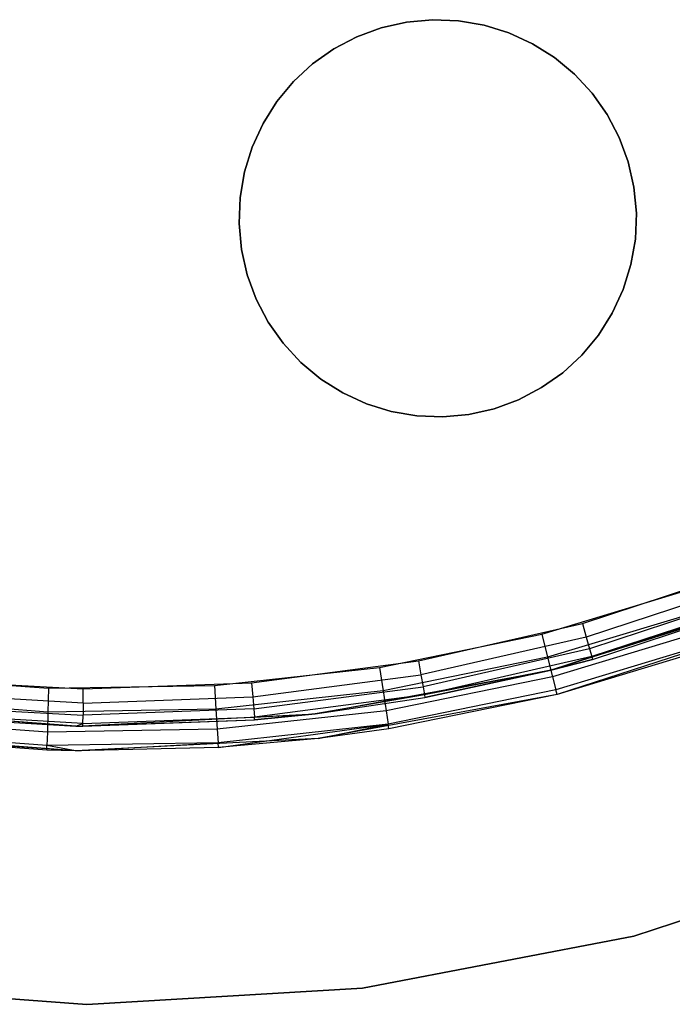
# Model space of a CAD drawing. Extents: x -11.4 to 11.4, y 1.8 to 24.6.
# Tile 70 of 199: x -0.1 to 0.9, y 9.9 to 11.5. Entities that reach past the tile are written whole.
import ezdxf

# ---------------------------------------------------------------- set-up
doc = ezdxf.new("R2010")
doc.units = 0
doc.header["$MEASUREMENT"] = 0
doc.layers.get('0').update_dxf_attribs({"color": 13, "linetype": 'CONTINUOUS'})

# ---------------------------------------------------------------- blocks, each defined once
blk = doc.blocks.new('GRUPUJ_4')
at = {"color": 0}
for p, q in [((11.8093, 9.5872, 62.9095), (11.848, 9.6014, 62.9095)), ((11.848, 9.6014, 63.0652), (11.8093, 9.5872, 63.0652)), ((11.848, 9.6014, 63.0652), (11.8093, 9.5872, 63.0652)), ((11.8093, 9.5872, 62.9095), (11.848, 9.6014, 62.9095)), ((11.848, 9.6014, 62.9095), (11.8882, 9.6105, 62.9095)), ((11.8882, 9.6105, 63.0652), (11.848, 9.6014, 63.0652)), ((11.848, 9.6014, 62.9095), (11.8882, 9.6105, 62.9095)), ((11.8882, 9.6105, 63.0652), (11.848, 9.6014, 63.0652)), ((11.848, 9.6014, 62.9095), (11.848, 9.6014, 63.0652)), ((11.848, 9.6014, 62.9095), (11.848, 9.6014, 63.0652)), ((11.8882, 9.6105, 62.9095), (11.9292, 9.6143, 62.9095)), ((11.9292, 9.6143, 63.0652), (11.8882, 9.6105, 63.0652)), ((11.8882, 9.6105, 62.9095), (11.9292, 9.6143, 62.9095)), ((11.9292, 9.6143, 63.0652), (11.8882, 9.6105, 63.0652)), ((11.8882, 9.6105, 62.9095), (11.8882, 9.6105, 63.0652)), ((11.8882, 9.6105, 62.9095), (11.8882, 9.6105, 63.0652)), ((11.9292, 9.6143, 62.9095), (11.9704, 9.6127, 62.9095)), ((11.9704, 9.6127, 63.0652), (11.9292, 9.6143, 63.0652)), ((11.9292, 9.6143, 62.9095), (11.9292, 9.6143, 63.0652)), ((11.9292, 9.6143, 62.9095), (11.9704, 9.6127, 62.9095)), ((11.9292, 9.6143, 62.9095), (11.9292, 9.6143, 63.0652)), ((11.9704, 9.6127, 63.0652), (11.9292, 9.6143, 63.0652)), ((11.9704, 9.6127, 62.9095), (12.011, 9.6057, 62.9095)), ((12.011, 9.6057, 63.0652), (11.9704, 9.6127, 63.0652)), ((11.9704, 9.6127, 62.9095), (12.011, 9.6057, 62.9095)), ((11.9704, 9.6127, 62.9095), (11.9704, 9.6127, 63.0652)), ((12.011, 9.6057, 63.0652), (11.9704, 9.6127, 63.0652)), ((11.9704, 9.6127, 62.9095), (11.9704, 9.6127, 63.0652)), ((12.011, 9.6057, 62.9095), (12.0503, 9.5935, 62.9095)), ((12.0503, 9.5935, 63.0652), (12.011, 9.6057, 63.0652)), ((12.011, 9.6057, 62.9095), (12.011, 9.6057, 63.0652)), ((12.011, 9.6057, 62.9095), (12.0503, 9.5935, 62.9095)), ((12.011, 9.6057, 62.9095), (12.011, 9.6057, 63.0652)), ((12.0503, 9.5935, 63.0652), (12.011, 9.6057, 63.0652)), ((11.7729, 9.568, 62.9095), (11.8093, 9.5872, 62.9095)), ((11.8093, 9.5872, 63.0652), (11.7729, 9.568, 63.0652)), ((11.7729, 9.568, 62.9095), (11.8093, 9.5872, 62.9095)), ((11.8093, 9.5872, 63.0652), (11.7729, 9.568, 63.0652)), ((11.8093, 9.5872, 62.9095), (11.8093, 9.5872, 63.0652)), ((11.8093, 9.5872, 62.9095), (11.8093, 9.5872, 63.0652)), ((12.0503, 9.5935, 62.9095), (12.0877, 9.5762, 62.9095)), ((12.0877, 9.5762, 63.0652), (12.0503, 9.5935, 63.0652)), ((12.0503, 9.5935, 62.9095), (12.0877, 9.5762, 62.9095)), ((12.0503, 9.5935, 62.9095), (12.0503, 9.5935, 63.0652)), ((12.0877, 9.5762, 63.0652), (12.0503, 9.5935, 63.0652)), ((12.0503, 9.5935, 62.9095), (12.0503, 9.5935, 63.0652)), ((12.0877, 9.5762, 62.9095), (12.1226, 9.5542, 62.9095)), ((12.1226, 9.5542, 63.0652), (12.0877, 9.5762, 63.0652)), ((12.0877, 9.5762, 62.9095), (12.0877, 9.5762, 63.0652)), ((12.0877, 9.5762, 62.9095), (12.1226, 9.5542, 62.9095)), ((12.0877, 9.5762, 62.9095), (12.0877, 9.5762, 63.0652)), ((12.1226, 9.5542, 63.0652), (12.0877, 9.5762, 63.0652)), ((11.7392, 9.5442, 62.9095), (11.7729, 9.568, 62.9095)), ((11.7729, 9.568, 63.0652), (11.7392, 9.5442, 63.0652)), ((11.7392, 9.5442, 62.9095), (11.7729, 9.568, 62.9095)), ((11.7729, 9.568, 63.0652), (11.7392, 9.5442, 63.0652)), ((11.7729, 9.568, 62.9095), (11.7729, 9.568, 63.0652)), ((11.7729, 9.568, 62.9095), (11.7729, 9.568, 63.0652)), ((12.1226, 9.5542, 62.9095), (12.1543, 9.5279, 62.9095)), ((12.1543, 9.5279, 63.0652), (12.1226, 9.5542, 63.0652)), ((12.1226, 9.5542, 62.9095), (12.1543, 9.5279, 62.9095)), ((12.1226, 9.5542, 62.9095), (12.1226, 9.5542, 63.0652)), ((12.1543, 9.5279, 63.0652), (12.1226, 9.5542, 63.0652)), ((12.1226, 9.5542, 62.9095), (12.1226, 9.5542, 63.0652)), ((11.709, 9.5162, 62.9095), (11.7392, 9.5442, 62.9095)), ((11.7392, 9.5442, 63.0652), (11.709, 9.5162, 63.0652)), ((11.709, 9.5162, 62.9095), (11.7392, 9.5442, 62.9095)), ((11.7392, 9.5442, 63.0652), (11.709, 9.5162, 63.0652)), ((11.7392, 9.5442, 62.9095), (11.7392, 9.5442, 63.0652)), ((11.7392, 9.5442, 62.9095), (11.7392, 9.5442, 63.0652)), ((12.1543, 9.5279, 62.9095), (12.1822, 9.4976, 62.9095)), ((12.1822, 9.4976, 63.0652), (12.1543, 9.5279, 63.0652)), ((12.1543, 9.5279, 62.9095), (12.1822, 9.4976, 62.9095)), ((12.1543, 9.5279, 62.9095), (12.1543, 9.5279, 63.0652)), ((12.1822, 9.4976, 63.0652), (12.1543, 9.5279, 63.0652)), ((12.1543, 9.5279, 62.9095), (12.1543, 9.5279, 63.0652)), ((11.6826, 9.4846, 62.9095), (11.709, 9.5162, 62.9095)), ((11.709, 9.5162, 63.0652), (11.6826, 9.4846, 63.0652)), ((11.6826, 9.4846, 62.9095), (11.709, 9.5162, 62.9095)), ((11.709, 9.5162, 63.0652), (11.6826, 9.4846, 63.0652)), ((11.709, 9.5162, 62.9095), (11.709, 9.5162, 63.0652)), ((11.709, 9.5162, 62.9095), (11.709, 9.5162, 63.0652)), ((12.1822, 9.4976, 62.9095), (12.206, 9.464, 62.9095)), ((12.206, 9.464, 63.0652), (12.1822, 9.4976, 63.0652)), ((12.1822, 9.4976, 62.9095), (12.1822, 9.4976, 63.0652)), ((12.1822, 9.4976, 62.9095), (12.206, 9.464, 62.9095)), ((12.1822, 9.4976, 62.9095), (12.1822, 9.4976, 63.0652)), ((12.206, 9.464, 63.0652), (12.1822, 9.4976, 63.0652)), ((11.6607, 9.4497, 62.9095), (11.6826, 9.4846, 62.9095)), ((11.6826, 9.4846, 63.0652), (11.6607, 9.4497, 63.0652)), ((11.6607, 9.4497, 62.9095), (11.6826, 9.4846, 62.9095)), ((11.6826, 9.4846, 63.0652), (11.6607, 9.4497, 63.0652)), ((11.6826, 9.4846, 62.9095), (11.6826, 9.4846, 63.0652)), ((11.6826, 9.4846, 62.9095), (11.6826, 9.4846, 63.0652)), ((12.206, 9.464, 62.9095), (12.2252, 9.4275, 62.9095)), ((12.2252, 9.4275, 63.0652), (12.206, 9.464, 63.0652)), ((12.206, 9.464, 62.9095), (12.2252, 9.4275, 62.9095)), ((12.206, 9.464, 62.9095), (12.206, 9.464, 63.0652)), ((12.2252, 9.4275, 63.0652), (12.206, 9.464, 63.0652)), ((12.206, 9.464, 62.9095), (12.206, 9.464, 63.0652)), ((11.6434, 9.4123, 62.9095), (11.6607, 9.4497, 62.9095)), ((11.6607, 9.4497, 63.0652), (11.6434, 9.4123, 63.0652)), ((11.6434, 9.4123, 62.9095), (11.6607, 9.4497, 62.9095)), ((11.6607, 9.4497, 63.0652), (11.6434, 9.4123, 63.0652)), ((11.6607, 9.4497, 62.9095), (11.6607, 9.4497, 63.0652)), ((11.6607, 9.4497, 62.9095), (11.6607, 9.4497, 63.0652)), ((12.2252, 9.4275, 62.9095), (12.2394, 9.3889, 62.9095)), ((12.2394, 9.3889, 63.0652), (12.2252, 9.4275, 63.0652)), ((12.2252, 9.4275, 62.9095), (12.2394, 9.3889, 62.9095)), ((12.2252, 9.4275, 62.9095), (12.2252, 9.4275, 63.0652)), ((12.2394, 9.3889, 63.0652), (12.2252, 9.4275, 63.0652)), ((12.2252, 9.4275, 62.9095), (12.2252, 9.4275, 63.0652)), ((11.6312, 9.373, 62.9095), (11.6434, 9.4123, 62.9095)), ((11.6434, 9.4123, 63.0652), (11.6312, 9.373, 63.0652)), ((11.6312, 9.373, 62.9095), (11.6434, 9.4123, 62.9095)), ((11.6434, 9.4123, 63.0652), (11.6312, 9.373, 63.0652)), ((11.6434, 9.4123, 62.9095), (11.6434, 9.4123, 63.0652)), ((11.6434, 9.4123, 62.9095), (11.6434, 9.4123, 63.0652)), ((12.2394, 9.3889, 62.9095), (12.2485, 9.3487, 62.9095)), ((12.2485, 9.3487, 63.0652), (12.2394, 9.3889, 63.0652)), ((12.2394, 9.3889, 62.9095), (12.2394, 9.3889, 63.0652)), ((12.2394, 9.3889, 62.9095), (12.2485, 9.3487, 62.9095)), ((12.2394, 9.3889, 62.9095), (12.2394, 9.3889, 63.0652)), ((12.2485, 9.3487, 63.0652), (12.2394, 9.3889, 63.0652)), ((11.6242, 9.3324, 62.9095), (11.6312, 9.373, 62.9095)), ((11.6312, 9.373, 63.0652), (11.6242, 9.3324, 63.0652)), ((11.6242, 9.3324, 62.9095), (11.6312, 9.373, 62.9095)), ((11.6312, 9.373, 63.0652), (11.6242, 9.3324, 63.0652)), ((11.6312, 9.373, 62.9095), (11.6312, 9.373, 63.0652)), ((11.6312, 9.373, 62.9095), (11.6312, 9.373, 63.0652)), ((12.2485, 9.3487, 62.9095), (12.2523, 9.3077, 62.9095)), ((12.2523, 9.3077, 63.0652), (12.2485, 9.3487, 63.0652)), ((12.2485, 9.3487, 62.9095), (12.2523, 9.3077, 62.9095)), ((12.2485, 9.3487, 62.9095), (12.2485, 9.3487, 63.0652)), ((12.2523, 9.3077, 63.0652), (12.2485, 9.3487, 63.0652)), ((12.2485, 9.3487, 62.9095), (12.2485, 9.3487, 63.0652)), ((11.6226, 9.2912, 62.9095), (11.6242, 9.3324, 62.9095)), ((11.6242, 9.3324, 63.0652), (11.6226, 9.2912, 63.0652)), ((11.6226, 9.2912, 62.9095), (11.6242, 9.3324, 62.9095)), ((11.6242, 9.3324, 63.0652), (11.6226, 9.2912, 63.0652)), ((11.6242, 9.3324, 62.9095), (11.6242, 9.3324, 63.0652)), ((11.6242, 9.3324, 62.9095), (11.6242, 9.3324, 63.0652)), ((12.2523, 9.3077, 62.9095), (12.2507, 9.2665, 62.9095)), ((12.2507, 9.2665, 63.0652), (12.2523, 9.3077, 63.0652)), ((12.2523, 9.3077, 62.9095), (12.2507, 9.2665, 62.9095)), ((12.2507, 9.2665, 63.0652), (12.2523, 9.3077, 63.0652)), ((12.2523, 9.3077, 62.9095), (12.2523, 9.3077, 63.0652)), ((12.2523, 9.3077, 62.9095), (12.2523, 9.3077, 63.0652)), ((11.6264, 9.2502, 62.9095), (11.6226, 9.2912, 62.9095)), ((11.6226, 9.2912, 63.0652), (11.6264, 9.2502, 63.0652)), ((11.6264, 9.2502, 62.9095), (11.6226, 9.2912, 62.9095)), ((11.6226, 9.2912, 63.0652), (11.6264, 9.2502, 63.0652)), ((11.6226, 9.2912, 62.9095), (11.6226, 9.2912, 63.0652)), ((11.6226, 9.2912, 62.9095), (11.6226, 9.2912, 63.0652)), ((12.2507, 9.2665, 62.9095), (12.2437, 9.2259, 62.9095)), ((12.2437, 9.2259, 63.0652), (12.2507, 9.2665, 63.0652)), ((12.2507, 9.2665, 62.9095), (12.2437, 9.2259, 62.9095)), ((12.2437, 9.2259, 63.0652), (12.2507, 9.2665, 63.0652)), ((12.2507, 9.2665, 62.9095), (12.2507, 9.2665, 63.0652)), ((12.2507, 9.2665, 62.9095), (12.2507, 9.2665, 63.0652)), ((11.6354, 9.21, 62.9095), (11.6264, 9.2502, 62.9095)), ((11.6264, 9.2502, 63.0652), (11.6354, 9.21, 63.0652)), ((11.6354, 9.21, 62.9095), (11.6264, 9.2502, 62.9095)), ((11.6264, 9.2502, 63.0652), (11.6354, 9.21, 63.0652)), ((11.6264, 9.2502, 62.9095), (11.6264, 9.2502, 63.0652)), ((11.6264, 9.2502, 62.9095), (11.6264, 9.2502, 63.0652)), ((12.2437, 9.2259, 62.9095), (12.2315, 9.1865, 62.9095)), ((12.2315, 9.1865, 63.0652), (12.2437, 9.2259, 63.0652)), ((12.2437, 9.2259, 62.9095), (12.2315, 9.1865, 62.9095)), ((12.2315, 9.1865, 63.0652), (12.2437, 9.2259, 63.0652)), ((12.2437, 9.2259, 62.9095), (12.2437, 9.2259, 63.0652)), ((12.2437, 9.2259, 62.9095), (12.2437, 9.2259, 63.0652)), ((11.6497, 9.1713, 62.9095), (11.6354, 9.21, 62.9095)), ((11.6354, 9.21, 63.0652), (11.6497, 9.1713, 63.0652)), ((11.6354, 9.21, 62.9095), (11.6354, 9.21, 63.0652)), ((11.6497, 9.1713, 62.9095), (11.6354, 9.21, 62.9095)), ((11.6354, 9.21, 63.0652), (11.6497, 9.1713, 63.0652)), ((11.6354, 9.21, 62.9095), (11.6354, 9.21, 63.0652)), ((12.2315, 9.1865, 62.9095), (12.2142, 9.1491, 62.9095)), ((12.2142, 9.1491, 63.0652), (12.2315, 9.1865, 63.0652)), ((12.2315, 9.1865, 62.9095), (12.2142, 9.1491, 62.9095)), ((12.2142, 9.1491, 63.0652), (12.2315, 9.1865, 63.0652)), ((12.2315, 9.1865, 62.9095), (12.2315, 9.1865, 63.0652)), ((12.2315, 9.1865, 62.9095), (12.2315, 9.1865, 63.0652)), ((11.6689, 9.1349, 62.9095), (11.6497, 9.1713, 62.9095)), ((11.6497, 9.1713, 63.0652), (11.6689, 9.1349, 63.0652)), ((11.6497, 9.1713, 62.9095), (11.6497, 9.1713, 63.0652)), ((11.6689, 9.1349, 62.9095), (11.6497, 9.1713, 62.9095)), ((11.6497, 9.1713, 63.0652), (11.6689, 9.1349, 63.0652)), ((11.6497, 9.1713, 62.9095), (11.6497, 9.1713, 63.0652)), ((12.2142, 9.1491, 62.9095), (12.1922, 9.1143, 62.9095)), ((12.1922, 9.1143, 63.0652), (12.2142, 9.1491, 63.0652)), ((12.2142, 9.1491, 62.9095), (12.1922, 9.1143, 62.9095)), ((12.1922, 9.1143, 63.0652), (12.2142, 9.1491, 63.0652)), ((12.2142, 9.1491, 62.9095), (12.2142, 9.1491, 63.0652)), ((12.2142, 9.1491, 62.9095), (12.2142, 9.1491, 63.0652)), ((11.6927, 9.1012, 62.9095), (11.6689, 9.1349, 62.9095)), ((11.6689, 9.1349, 63.0652), (11.6927, 9.1012, 63.0652)), ((11.6927, 9.1012, 62.9095), (11.6689, 9.1349, 62.9095)), ((11.6689, 9.1349, 63.0652), (11.6927, 9.1012, 63.0652)), ((11.6689, 9.1349, 62.9095), (11.6689, 9.1349, 63.0652)), ((11.6689, 9.1349, 62.9095), (11.6689, 9.1349, 63.0652)), ((12.1922, 9.1143, 62.9095), (12.1659, 9.0826, 62.9095)), ((12.1659, 9.0826, 63.0652), (12.1922, 9.1143, 63.0652)), ((12.1922, 9.1143, 62.9095), (12.1659, 9.0826, 62.9095)), ((12.1659, 9.0826, 63.0652), (12.1922, 9.1143, 63.0652)), ((12.1922, 9.1143, 62.9095), (12.1922, 9.1143, 63.0652)), ((12.1922, 9.1143, 62.9095), (12.1922, 9.1143, 63.0652)), ((11.7206, 9.071, 62.9095), (11.6927, 9.1012, 62.9095)), ((11.6927, 9.1012, 63.0652), (11.7206, 9.071, 63.0652)), ((11.6927, 9.1012, 62.9095), (11.6927, 9.1012, 63.0652)), ((11.7206, 9.071, 62.9095), (11.6927, 9.1012, 62.9095)), ((11.6927, 9.1012, 63.0652), (11.7206, 9.071, 63.0652)), ((11.6927, 9.1012, 62.9095), (11.6927, 9.1012, 63.0652)), ((11.7523, 9.0446, 62.9095), (11.7206, 9.071, 62.9095)), ((11.7206, 9.071, 63.0652), (11.7523, 9.0446, 63.0652)), ((11.7523, 9.0446, 62.9095), (11.7206, 9.071, 62.9095)), ((11.7206, 9.071, 63.0652), (11.7523, 9.0446, 63.0652)), ((11.7206, 9.071, 62.9095), (11.7206, 9.071, 63.0652)), ((11.7206, 9.071, 62.9095), (11.7206, 9.071, 63.0652)), ((12.1659, 9.0826, 62.9095), (12.1356, 9.0546, 62.9095)), ((12.1356, 9.0546, 63.0652), (12.1659, 9.0826, 63.0652)), ((12.1659, 9.0826, 62.9095), (12.1356, 9.0546, 62.9095)), ((12.1356, 9.0546, 63.0652), (12.1659, 9.0826, 63.0652)), ((12.1659, 9.0826, 62.9095), (12.1659, 9.0826, 63.0652)), ((12.1659, 9.0826, 62.9095), (12.1659, 9.0826, 63.0652)), ((11.7871, 9.0226, 62.9095), (11.7523, 9.0446, 62.9095)), ((11.7523, 9.0446, 63.0652), (11.7871, 9.0226, 63.0652)), ((11.7523, 9.0446, 62.9095), (11.7523, 9.0446, 63.0652)), ((11.7871, 9.0226, 62.9095), (11.7523, 9.0446, 62.9095)), ((11.7523, 9.0446, 63.0652), (11.7871, 9.0226, 63.0652)), ((11.7523, 9.0446, 62.9095), (11.7523, 9.0446, 63.0652)), ((12.1356, 9.0546, 62.9095), (12.102, 9.0309, 62.9095)), ((12.102, 9.0309, 63.0652), (12.1356, 9.0546, 63.0652)), ((12.1356, 9.0546, 62.9095), (12.102, 9.0309, 62.9095)), ((12.102, 9.0309, 63.0652), (12.1356, 9.0546, 63.0652)), ((12.1356, 9.0546, 62.9095), (12.1356, 9.0546, 63.0652)), ((12.1356, 9.0546, 62.9095), (12.1356, 9.0546, 63.0652)), ((12.102, 9.0309, 62.9095), (12.0655, 9.0117, 62.9095)), ((12.0655, 9.0117, 63.0652), (12.102, 9.0309, 63.0652)), ((12.102, 9.0309, 62.9095), (12.0655, 9.0117, 62.9095)), ((12.0655, 9.0117, 63.0652), (12.102, 9.0309, 63.0652)), ((12.102, 9.0309, 62.9095), (12.102, 9.0309, 63.0652)), ((12.102, 9.0309, 62.9095), (12.102, 9.0309, 63.0652)), ((11.8246, 9.0054, 62.9095), (11.7871, 9.0226, 62.9095)), ((11.7871, 9.0226, 63.0652), (11.8246, 9.0054, 63.0652)), ((11.7871, 9.0226, 62.9095), (11.7871, 9.0226, 63.0652)), ((11.8246, 9.0054, 62.9095), (11.7871, 9.0226, 62.9095)), ((11.7871, 9.0226, 63.0652), (11.8246, 9.0054, 63.0652)), ((11.7871, 9.0226, 62.9095), (11.7871, 9.0226, 63.0652)), ((12.0655, 9.0117, 62.9095), (12.0269, 8.9974, 62.9095)), ((12.0655, 9.0117, 62.9095), (12.0269, 8.9974, 62.9095)), ((12.0269, 8.9974, 63.0652), (12.0655, 9.0117, 63.0652)), ((12.0269, 8.9974, 63.0652), (12.0655, 9.0117, 63.0652)), ((12.0655, 9.0117, 62.9095), (12.0655, 9.0117, 63.0652)), ((12.0655, 9.0117, 62.9095), (12.0655, 9.0117, 63.0652)), ((11.8639, 8.9932, 62.9095), (11.8246, 9.0054, 62.9095)), ((11.8246, 9.0054, 63.0652), (11.8639, 8.9932, 63.0652)), ((11.8639, 8.9932, 62.9095), (11.8246, 9.0054, 62.9095)), ((11.8246, 9.0054, 63.0652), (11.8639, 8.9932, 63.0652)), ((11.8246, 9.0054, 62.9095), (11.8246, 9.0054, 63.0652)), ((11.8246, 9.0054, 62.9095), (11.8246, 9.0054, 63.0652)), ((11.9045, 8.9862, 62.9095), (11.8639, 8.9932, 62.9095)), ((11.8639, 8.9932, 63.0652), (11.9045, 8.9862, 63.0652)), ((11.8639, 8.9932, 62.9095), (11.8639, 8.9932, 63.0652)), ((11.9045, 8.9862, 62.9095), (11.8639, 8.9932, 62.9095)), ((11.8639, 8.9932, 63.0652), (11.9045, 8.9862, 63.0652)), ((11.8639, 8.9932, 62.9095), (11.8639, 8.9932, 63.0652)), ((12.0269, 8.9974, 62.9095), (11.9867, 8.9883, 62.9095)), ((11.9867, 8.9883, 63.0652), (12.0269, 8.9974, 63.0652)), ((12.0269, 8.9974, 62.9095), (11.9867, 8.9883, 62.9095)), ((11.9867, 8.9883, 63.0652), (12.0269, 8.9974, 63.0652)), ((12.0269, 8.9974, 62.9095), (12.0269, 8.9974, 63.0652)), ((12.0269, 8.9974, 62.9095), (12.0269, 8.9974, 63.0652)), ((11.9457, 8.9846, 62.9095), (11.9045, 8.9862, 62.9095)), ((11.9045, 8.9862, 63.0652), (11.9457, 8.9846, 63.0652)), ((11.9457, 8.9846, 62.9095), (11.9045, 8.9862, 62.9095)), ((11.9045, 8.9862, 63.0652), (11.9457, 8.9846, 63.0652)), ((11.9045, 8.9862, 62.9095), (11.9045, 8.9862, 63.0652)), ((11.9045, 8.9862, 62.9095), (11.9045, 8.9862, 63.0652)), ((11.9867, 8.9883, 62.9095), (11.9457, 8.9846, 62.9095)), ((11.9457, 8.9846, 63.0652), (11.9867, 8.9883, 63.0652)), ((11.9867, 8.9883, 62.9095), (11.9457, 8.9846, 62.9095)), ((11.9457, 8.9846, 63.0652), (11.9867, 8.9883, 63.0652)), ((11.9457, 8.9846, 62.9095), (11.9457, 8.9846, 63.0652)), ((11.9457, 8.9846, 62.9095), (11.9457, 8.9846, 63.0652)), ((11.9867, 8.9883, 62.9095), (11.9867, 8.9883, 63.0652)), ((11.9867, 8.9883, 62.9095), (11.9867, 8.9883, 63.0652)), ((12.167, 8.657, 62.8701), (12.4204, 8.7405, 62.8701)), ((12.167, 8.657, 62.8701), (12.4204, 8.7405, 62.8701)), ((12.1025, 8.6399, 62.9095), (12.3541, 8.7161, 62.9095)), ((12.1025, 8.6399, 62.9095), (12.3541, 8.7161, 62.9095)), ((12.4285, 8.7193, 62.8656), (12.173, 8.6353, 62.8656)), ((12.4285, 8.7193, 62.8656), (12.173, 8.6353, 62.8656)), ((12.1169, 8.5827, 62.063), (12.4785, 8.6997, 62.063)), ((12.1169, 8.5827, 62.063), (12.4785, 8.6997, 62.063)), ((12.4353, 8.7015, 62.8528), (12.1782, 8.6168, 62.8528)), ((12.4353, 8.7015, 62.8528), (12.1782, 8.6168, 62.8528)), ((12.3667, 8.6806, 62.902), (12.1117, 8.6034, 62.902)), ((12.3667, 8.6806, 62.902), (12.1117, 8.6034, 62.902)), ((12.4415, 8.6853, 62.811), (12.1169, 8.5827, 62.063)), ((12.4415, 8.6853, 62.811), (12.1169, 8.5827, 62.063)), ((12.4399, 8.6895, 62.8336), (12.1816, 8.6045, 62.8336)), ((12.4399, 8.6895, 62.8336), (12.1816, 8.6045, 62.8336)), ((12.1828, 8.6001, 62.811), (12.4415, 8.6853, 62.811)), ((12.1828, 8.6001, 62.811), (12.4415, 8.6853, 62.811)), ((11.9068, 8.5977, 62.8701), (12.167, 8.657, 62.8701)), ((11.9068, 8.5977, 62.8701), (12.167, 8.657, 62.8701)), ((12.3773, 8.6505, 62.8806), (12.1195, 8.5724, 62.8806)), ((12.3773, 8.6505, 62.8806), (12.1195, 8.5724, 62.8806)), ((12.4931, 8.6631, 62.063), (12.1266, 8.5445, 62.063)), ((12.4931, 8.6631, 62.063), (12.1266, 8.5445, 62.063)), ((12.167, 8.657, 62.8701), (12.173, 8.6353, 62.8656)), ((12.167, 8.657, 62.8701), (12.173, 8.6353, 62.8656)), ((11.8449, 8.5873, 62.9095), (12.1025, 8.6399, 62.9095)), ((11.8449, 8.5873, 62.9095), (12.1025, 8.6399, 62.9095)), ((12.173, 8.6353, 62.8656), (11.9108, 8.5754, 62.8656)), ((12.173, 8.6353, 62.8656), (11.9108, 8.5754, 62.8656)), ((12.1025, 8.6399, 62.9095), (12.1117, 8.6034, 62.902)), ((12.1025, 8.6399, 62.9095), (12.1117, 8.6034, 62.902)), ((12.173, 8.6353, 62.8656), (12.1782, 8.6168, 62.8528)), ((12.173, 8.6353, 62.8656), (12.1782, 8.6168, 62.8528)), ((12.3844, 8.6303, 62.8487), (12.1248, 8.5517, 62.8487)), ((12.3844, 8.6303, 62.8487), (12.1248, 8.5517, 62.8487)), ((12.3869, 8.6233, 62.811), (12.1266, 8.5445, 62.811)), ((12.3869, 8.6233, 62.811), (12.1266, 8.5445, 62.063)), ((12.3869, 8.6233, 62.811), (12.1266, 8.5445, 62.811)), ((12.3869, 8.6233, 62.811), (12.1266, 8.5445, 62.063)), ((12.1117, 8.6034, 62.902), (11.8507, 8.5501, 62.902)), ((12.1117, 8.6034, 62.902), (11.8507, 8.5501, 62.902)), ((12.1782, 8.6168, 62.8528), (11.9142, 8.5566, 62.8528)), ((12.1782, 8.6168, 62.8528), (11.9142, 8.5566, 62.8528)), ((12.1816, 8.6045, 62.8336), (11.9164, 8.544, 62.8336)), ((12.1816, 8.6045, 62.8336), (11.9164, 8.544, 62.8336)), ((12.1117, 8.6034, 62.902), (12.1195, 8.5724, 62.8806)), ((12.1117, 8.6034, 62.902), (12.1195, 8.5724, 62.8806)), ((12.1169, 8.5827, 62.811), (12.1816, 8.6045, 62.8336)), ((12.1169, 8.5827, 62.811), (12.1816, 8.6045, 62.8336)), ((12.1782, 8.6168, 62.8528), (12.1816, 8.6045, 62.8336)), ((12.1782, 8.6168, 62.8528), (12.1816, 8.6045, 62.8336)), ((12.1816, 8.6045, 62.8336), (12.1828, 8.6001, 62.811)), ((12.1816, 8.6045, 62.8336), (12.1828, 8.6001, 62.811)), ((11.5835, 8.5587, 62.9095), (11.8449, 8.5873, 62.9095)), ((11.5835, 8.5587, 62.9095), (11.8449, 8.5873, 62.9095)), ((11.6422, 8.563, 62.8701), (11.9068, 8.5977, 62.8701)), ((11.6422, 8.563, 62.8701), (11.9068, 8.5977, 62.8701)), ((11.8449, 8.5873, 62.9095), (11.8507, 8.5501, 62.902)), ((11.8449, 8.5873, 62.9095), (11.8507, 8.5501, 62.902)), ((11.9068, 8.5977, 62.8701), (11.9108, 8.5754, 62.8656)), ((11.9068, 8.5977, 62.8701), (11.9108, 8.5754, 62.8656)), ((12.1828, 8.6001, 62.811), (12.1169, 8.5827, 62.063)), ((12.1169, 8.5827, 62.811), (12.1828, 8.6001, 62.811)), ((12.1828, 8.6001, 62.811), (12.1169, 8.5827, 62.063)), ((12.1169, 8.5827, 62.811), (12.1828, 8.6001, 62.811)), ((11.0585, 8.5742, 62.9095), (11.3206, 8.5543, 62.9095)), ((11.0585, 8.5742, 62.9095), (11.3206, 8.5543, 62.9095)), ((11.6441, 8.5405, 62.8656), (11.9108, 8.5754, 62.8656)), ((11.6441, 8.5405, 62.8656), (11.9108, 8.5754, 62.8656)), ((11.7432, 8.5138, 62.063), (12.1169, 8.5827, 62.063)), ((11.7432, 8.5138, 62.063), (12.1169, 8.5827, 62.063)), ((12.1195, 8.5724, 62.8806), (11.8556, 8.5185, 62.8806)), ((12.1195, 8.5724, 62.8806), (11.8556, 8.5185, 62.8806)), ((11.9108, 8.5754, 62.8656), (11.9142, 8.5566, 62.8528)), ((11.9108, 8.5754, 62.8656), (11.9142, 8.5566, 62.8528)), ((12.1169, 8.5827, 62.811), (11.9164, 8.544, 62.8336)), ((12.1169, 8.5827, 62.811), (11.9164, 8.544, 62.8336)), ((12.1169, 8.5827, 62.063), (11.9172, 8.5396, 62.811)), ((11.9172, 8.5396, 62.811), (12.1169, 8.5827, 62.811)), ((12.1169, 8.5827, 62.063), (11.9172, 8.5396, 62.811)), ((11.9172, 8.5396, 62.811), (12.1169, 8.5827, 62.811)), ((12.1169, 8.5827, 62.063), (12.1169, 8.5827, 62.811)), ((12.1169, 8.5827, 62.063), (12.1169, 8.5827, 62.811)), ((12.1195, 8.5724, 62.8806), (12.1248, 8.5517, 62.8487)), ((12.1195, 8.5724, 62.8806), (12.1248, 8.5517, 62.8487)), ((11.1092, 8.5684, 62.8701), (11.3756, 8.5532, 62.8701)), ((11.1092, 8.5684, 62.8701), (11.3756, 8.5532, 62.8701)), ((11.3206, 8.5543, 62.9095), (11.5835, 8.5587, 62.9095)), ((11.3206, 8.5543, 62.9095), (11.5835, 8.5587, 62.9095)), ((11.3756, 8.5532, 62.8701), (11.6422, 8.563, 62.8701)), ((11.3756, 8.5532, 62.8701), (11.6422, 8.563, 62.8701)), ((11.5835, 8.5587, 62.9095), (11.5859, 8.5211, 62.902)), ((11.5835, 8.5587, 62.9095), (11.5859, 8.5211, 62.902)), ((11.6422, 8.563, 62.8701), (11.6441, 8.5405, 62.8656)), ((11.6422, 8.563, 62.8701), (11.6441, 8.5405, 62.8656)), ((11.6457, 8.5214, 62.8528), (11.9142, 8.5566, 62.8528)), ((11.6457, 8.5214, 62.8528), (11.9142, 8.5566, 62.8528)), ((11.9142, 8.5566, 62.8528), (11.9164, 8.544, 62.8336)), ((11.9142, 8.5566, 62.8528), (11.9164, 8.544, 62.8336)), ((11.3753, 8.5306, 62.8656), (11.1068, 8.5459, 62.8656)), ((11.3753, 8.5306, 62.8656), (11.1068, 8.5459, 62.8656)), ((11.3206, 8.5543, 62.9095), (11.3195, 8.5166, 62.902)), ((11.3206, 8.5543, 62.9095), (11.3195, 8.5166, 62.902)), ((11.3753, 8.5306, 62.8656), (11.3756, 8.5532, 62.8701)), ((11.3753, 8.5306, 62.8656), (11.3756, 8.5532, 62.8701)), ((11.3753, 8.5306, 62.8656), (11.6441, 8.5405, 62.8656)), ((11.3753, 8.5306, 62.8656), (11.6441, 8.5405, 62.8656)), ((11.8507, 8.5501, 62.902), (11.5859, 8.5211, 62.902)), ((11.8507, 8.5501, 62.902), (11.5859, 8.5211, 62.902)), ((11.6441, 8.5405, 62.8656), (11.6457, 8.5214, 62.8528)), ((11.6441, 8.5405, 62.8656), (11.6457, 8.5214, 62.8528)), ((11.9164, 8.544, 62.8336), (11.6468, 8.5086, 62.8336)), ((11.9164, 8.544, 62.8336), (11.6468, 8.5086, 62.8336)), ((11.9164, 8.544, 62.8336), (11.7432, 8.5138, 62.811)), ((11.9164, 8.544, 62.8336), (11.7432, 8.5138, 62.811)), ((11.7432, 8.5138, 62.063), (11.9172, 8.5396, 62.811)), ((11.7432, 8.5138, 62.063), (11.9172, 8.5396, 62.811)), ((11.7432, 8.5138, 62.811), (11.9172, 8.5396, 62.811)), ((11.7432, 8.5138, 62.811), (11.9172, 8.5396, 62.811)), ((12.1266, 8.5445, 62.063), (11.7478, 8.4747, 62.063)), ((12.1266, 8.5445, 62.063), (11.7478, 8.4747, 62.063)), ((11.8507, 8.5501, 62.902), (11.8556, 8.5185, 62.8806)), ((11.8507, 8.5501, 62.902), (11.8556, 8.5185, 62.8806)), ((12.1248, 8.5517, 62.8487), (11.8589, 8.4975, 62.8487)), ((12.1248, 8.5517, 62.8487), (11.8589, 8.4975, 62.8487)), ((12.1266, 8.5445, 62.811), (11.8601, 8.4901, 62.811)), ((12.1266, 8.5445, 62.063), (11.8601, 8.4901, 62.811)), ((12.1266, 8.5445, 62.811), (11.8601, 8.4901, 62.811)), ((12.1266, 8.5445, 62.063), (11.8601, 8.4901, 62.811)), ((11.9164, 8.544, 62.8336), (11.9172, 8.5396, 62.811)), ((11.9164, 8.544, 62.8336), (11.9172, 8.5396, 62.811)), ((12.1266, 8.5445, 62.811), (12.1248, 8.5517, 62.8487)), ((12.1266, 8.5445, 62.811), (12.1248, 8.5517, 62.8487)), ((12.1266, 8.5445, 62.811), (12.1266, 8.5445, 62.063)), ((12.1266, 8.5445, 62.811), (12.1266, 8.5445, 62.063)), ((10.9848, 8.5245, 62.063), (11.3636, 8.4943, 62.063)), ((10.9848, 8.5245, 62.063), (11.3636, 8.4943, 62.063)), ((11.3195, 8.5166, 62.902), (11.0539, 8.5368, 62.902)), ((11.3195, 8.5166, 62.902), (11.0539, 8.5368, 62.902)), ((11.1048, 8.5269, 62.8528), (11.3752, 8.5114, 62.8528)), ((11.1048, 8.5269, 62.8528), (11.3752, 8.5114, 62.8528)), ((11.3753, 8.5306, 62.8656), (11.3752, 8.5114, 62.8528)), ((11.3753, 8.5306, 62.8656), (11.3752, 8.5114, 62.8528)), ((11.103, 8.5097, 62.811), (11.3636, 8.4943, 62.063)), ((11.103, 8.5097, 62.811), (11.3636, 8.4943, 62.811)), ((11.103, 8.5097, 62.811), (11.3636, 8.4943, 62.063)), ((11.103, 8.5097, 62.811), (11.3636, 8.4943, 62.811)), ((11.375, 8.4986, 62.8336), (11.1035, 8.5142, 62.8336)), ((11.3636, 8.4943, 62.811), (11.1035, 8.5142, 62.8336)), ((11.375, 8.4986, 62.8336), (11.1035, 8.5142, 62.8336)), ((11.3636, 8.4943, 62.811), (11.1035, 8.5142, 62.8336)), ((11.3195, 8.5166, 62.902), (11.3186, 8.4847, 62.8806)), ((11.3195, 8.5166, 62.902), (11.3186, 8.4847, 62.8806)), ((11.5859, 8.5211, 62.902), (11.3195, 8.5166, 62.902)), ((11.5859, 8.5211, 62.902), (11.3195, 8.5166, 62.902)), ((11.3636, 8.4943, 62.063), (11.7432, 8.5138, 62.063)), ((11.3636, 8.4943, 62.063), (11.7432, 8.5138, 62.063)), ((11.375, 8.4986, 62.8336), (11.3752, 8.5114, 62.8528)), ((11.375, 8.4986, 62.8336), (11.3752, 8.5114, 62.8528)), ((11.375, 8.4986, 62.8336), (11.6468, 8.5086, 62.8336)), ((11.375, 8.4986, 62.8336), (11.6468, 8.5086, 62.8336)), ((11.6457, 8.5214, 62.8528), (11.3752, 8.5114, 62.8528)), ((11.6457, 8.5214, 62.8528), (11.3752, 8.5114, 62.8528)), ((11.5859, 8.5211, 62.902), (11.5879, 8.4892, 62.8806)), ((11.5859, 8.5211, 62.902), (11.5879, 8.4892, 62.8806)), ((11.8556, 8.5185, 62.8806), (11.5879, 8.4892, 62.8806)), ((11.8556, 8.5185, 62.8806), (11.5879, 8.4892, 62.8806)), ((11.6457, 8.5214, 62.8528), (11.6468, 8.5086, 62.8336)), ((11.6457, 8.5214, 62.8528), (11.6468, 8.5086, 62.8336)), ((11.6468, 8.5086, 62.8336), (11.7432, 8.5138, 62.811)), ((11.6468, 8.5086, 62.8336), (11.7432, 8.5138, 62.811)), ((11.6472, 8.5041, 62.811), (11.6468, 8.5086, 62.8336)), ((11.6472, 8.5041, 62.811), (11.6468, 8.5086, 62.8336)), ((11.7432, 8.5138, 62.063), (11.6472, 8.5041, 62.811)), ((11.7432, 8.5138, 62.063), (11.6472, 8.5041, 62.811)), ((11.6472, 8.5041, 62.811), (11.7432, 8.5138, 62.811)), ((11.6472, 8.5041, 62.811), (11.7432, 8.5138, 62.811)), ((11.7432, 8.5138, 62.063), (11.7432, 8.5138, 62.811)), ((11.7432, 8.5138, 62.063), (11.7432, 8.5138, 62.811)), ((11.8556, 8.5185, 62.8806), (11.8589, 8.4975, 62.8487)), ((11.8556, 8.5185, 62.8806), (11.8589, 8.4975, 62.8487)), ((11.3186, 8.4847, 62.8806), (11.05, 8.5051, 62.8806)), ((11.3186, 8.4847, 62.8806), (11.05, 8.5051, 62.8806)), ((11.3636, 8.4943, 62.063), (11.6472, 8.5041, 62.811)), ((11.3636, 8.4943, 62.063), (11.6472, 8.5041, 62.811)), ((11.3636, 8.4943, 62.811), (11.375, 8.4986, 62.8336)), ((11.3636, 8.4943, 62.811), (11.375, 8.4986, 62.8336)), ((11.3636, 8.4943, 62.811), (11.3636, 8.4943, 62.063)), ((11.3636, 8.4943, 62.811), (11.375, 8.4941, 62.811)), ((11.3636, 8.4943, 62.063), (11.375, 8.4941, 62.811)), ((11.3636, 8.4943, 62.811), (11.3636, 8.4943, 62.063)), ((11.3636, 8.4943, 62.063), (11.375, 8.4941, 62.811)), ((11.3636, 8.4943, 62.811), (11.375, 8.4941, 62.811)), ((11.375, 8.4941, 62.811), (11.6472, 8.5041, 62.811)), ((11.375, 8.4941, 62.811), (11.6472, 8.5041, 62.811)), ((11.375, 8.4941, 62.811), (11.375, 8.4986, 62.8336)), ((11.375, 8.4941, 62.811), (11.375, 8.4986, 62.8336)), ((11.8589, 8.4975, 62.8487), (11.5892, 8.4679, 62.8487)), ((11.8589, 8.4975, 62.8487), (11.5892, 8.4679, 62.8487)), ((11.5897, 8.4604, 62.811), (11.8589, 8.4975, 62.8487)), ((11.5897, 8.4604, 62.811), (11.8589, 8.4975, 62.8487)), ((11.7478, 8.4747, 62.811), (11.8589, 8.4975, 62.8487)), ((11.7478, 8.4747, 62.811), (11.8589, 8.4975, 62.8487)), ((11.8601, 8.4901, 62.811), (11.8589, 8.4975, 62.8487)), ((11.8601, 8.4901, 62.811), (11.8589, 8.4975, 62.8487)), ((11.3631, 8.4549, 62.063), (10.9791, 8.4855, 62.063)), ((11.3631, 8.4549, 62.063), (10.9791, 8.4855, 62.063)), ((11.3179, 8.4634, 62.8487), (11.0474, 8.4839, 62.8487)), ((11.3179, 8.4634, 62.8487), (11.0474, 8.4839, 62.8487)), ((11.3186, 8.4847, 62.8806), (11.3179, 8.4634, 62.8487)), ((11.3186, 8.4847, 62.8806), (11.3179, 8.4634, 62.8487)), ((11.5879, 8.4892, 62.8806), (11.3186, 8.4847, 62.8806)), ((11.5879, 8.4892, 62.8806), (11.3186, 8.4847, 62.8806)), ((11.5879, 8.4892, 62.8806), (11.5892, 8.4679, 62.8487)), ((11.5879, 8.4892, 62.8806), (11.5892, 8.4679, 62.8487)), ((11.8601, 8.4901, 62.811), (11.7478, 8.4747, 62.811)), ((11.8601, 8.4901, 62.811), (11.7478, 8.4747, 62.063)), ((11.8601, 8.4901, 62.811), (11.7478, 8.4747, 62.063)), ((11.8601, 8.4901, 62.811), (11.7478, 8.4747, 62.811)), ((11.3177, 8.4559, 62.811), (11.0465, 8.4765, 62.811)), ((11.3631, 8.4549, 62.063), (11.0465, 8.4765, 62.811)), ((11.3177, 8.4559, 62.811), (11.0465, 8.4765, 62.811)), ((11.3631, 8.4549, 62.063), (11.0465, 8.4765, 62.811)), ((11.3177, 8.4559, 62.811), (11.3179, 8.4634, 62.8487)), ((11.3177, 8.4559, 62.811), (11.3179, 8.4634, 62.8487)), ((11.5892, 8.4679, 62.8487), (11.3179, 8.4634, 62.8487)), ((11.5892, 8.4679, 62.8487), (11.3179, 8.4634, 62.8487)), ((11.3631, 8.4549, 62.811), (11.3179, 8.4634, 62.8487)), ((11.3631, 8.4549, 62.811), (11.3179, 8.4634, 62.8487)), ((11.7478, 8.4747, 62.063), (11.3631, 8.4549, 62.063)), ((11.7478, 8.4747, 62.063), (11.3631, 8.4549, 62.063)), ((11.3631, 8.4549, 62.811), (11.5892, 8.4679, 62.8487)), ((11.3631, 8.4549, 62.811), (11.5892, 8.4679, 62.8487)), ((11.5897, 8.4604, 62.811), (11.5892, 8.4679, 62.8487)), ((11.5897, 8.4604, 62.811), (11.5892, 8.4679, 62.8487)), ((11.7478, 8.4747, 62.811), (11.5897, 8.4604, 62.811)), ((11.7478, 8.4747, 62.811), (11.5897, 8.4604, 62.811)), ((11.7478, 8.4747, 62.063), (11.5897, 8.4604, 62.811)), ((11.7478, 8.4747, 62.063), (11.5897, 8.4604, 62.811)), ((11.7478, 8.4747, 62.811), (11.7478, 8.4747, 62.063)), ((11.7478, 8.4747, 62.811), (11.7478, 8.4747, 62.063)), ((11.3631, 8.4549, 62.811), (11.3177, 8.4559, 62.811)), ((11.3631, 8.4549, 62.063), (11.3177, 8.4559, 62.811)), ((11.3631, 8.4549, 62.811), (11.3177, 8.4559, 62.811)), ((11.3631, 8.4549, 62.063), (11.3177, 8.4559, 62.811)), ((11.5897, 8.4604, 62.811), (11.3631, 8.4549, 62.811)), ((11.5897, 8.4604, 62.811), (11.3631, 8.4549, 62.063)), ((11.5897, 8.4604, 62.811), (11.3631, 8.4549, 62.063)), ((11.5897, 8.4604, 62.811), (11.3631, 8.4549, 62.811)), ((11.3631, 8.4549, 62.811), (11.3631, 8.4549, 62.063)), ((11.3631, 8.4549, 62.811), (11.3631, 8.4549, 62.063)), ((12.2482, 8.1611, 62.0315), (12.6637, 8.2989, 62.0315)), ((12.6637, 8.2989, 62.063), (12.2482, 8.1611, 62.063)), ((12.2482, 8.1611, 62.0315), (12.6637, 8.2989, 62.0315)), ((12.6637, 8.2989, 62.063), (12.2482, 8.1611, 62.063)), ((11.8183, 8.0787, 62.0315), (12.2482, 8.1611, 62.0315)), ((12.2482, 8.1611, 62.063), (11.8183, 8.0787, 62.063)), ((11.8183, 8.0787, 62.0315), (12.2482, 8.1611, 62.0315)), ((12.2482, 8.1611, 62.063), (11.8183, 8.0787, 62.063)), ((12.2482, 8.1611, 62.0315), (12.2482, 8.1611, 62.063)), ((12.2482, 8.1611, 62.0315), (12.2482, 8.1611, 62.063)), ((10.9447, 8.0848, 62.0315), (11.3813, 8.0531, 62.0315)), ((11.3813, 8.0531, 62.063), (10.9447, 8.0848, 62.063)), ((10.9447, 8.0848, 62.0315), (11.3813, 8.0531, 62.0315)), ((11.3813, 8.0531, 62.063), (10.9447, 8.0848, 62.063)), ((11.3813, 8.0531, 62.0315), (11.8183, 8.0787, 62.0315)), ((11.8183, 8.0787, 62.063), (11.3813, 8.0531, 62.063)), ((11.3813, 8.0531, 62.0315), (11.8183, 8.0787, 62.0315)), ((11.8183, 8.0787, 62.063), (11.3813, 8.0531, 62.063)), ((11.8183, 8.0787, 62.0315), (11.8183, 8.0787, 62.063)), ((11.8183, 8.0787, 62.0315), (11.8183, 8.0787, 62.063)), ((11.3813, 8.0531, 62.0315), (11.3813, 8.0531, 62.063)), ((11.3813, 8.0531, 62.0315), (11.3813, 8.0531, 62.063))]:
    blk.add_line(p, q, dxfattribs=at)
blk = doc.blocks.new('SATELLITE_M_ZWIS-11230-112')
at = {"color": 0}
blk.add_blockref('GRUPUJ_4', (-11.4046, 1.8418, 0.6293), dxfattribs=at)

msp = doc.modelspace()

# ---------------------------------------------------------------- block references
at = {"color": 0}
msp.add_blockref('SATELLITE_M_ZWIS-11230-112', (0, 0), dxfattribs=at)

doc.saveas('drawing.dxf')
